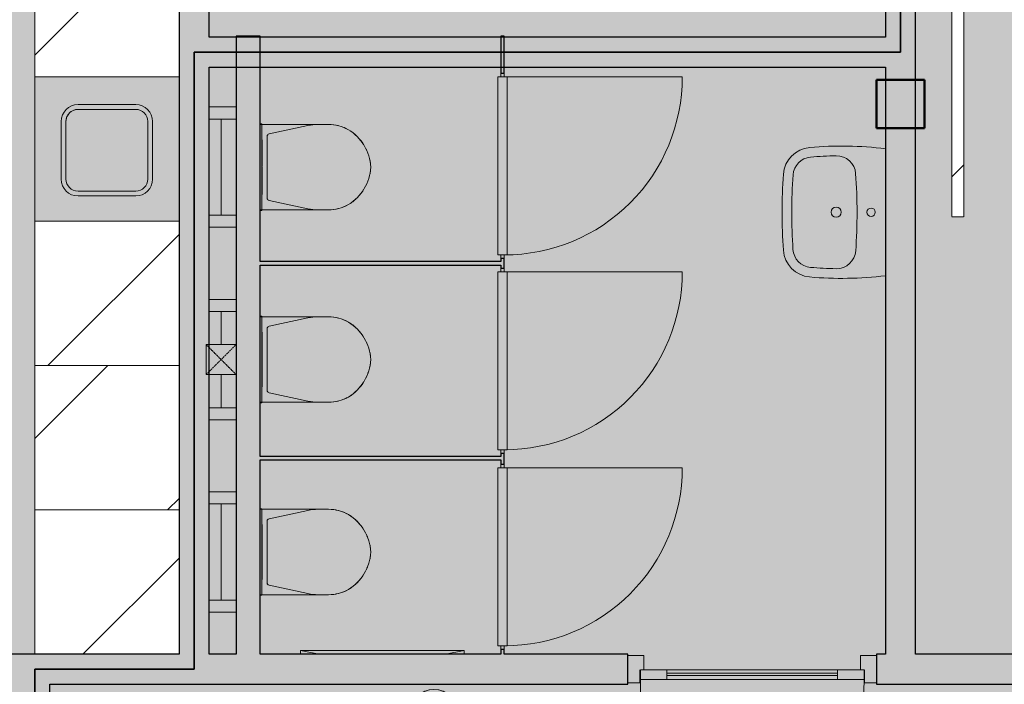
# Model space of a CAD drawing. Header units: millimetres. Extents: x 1000 to 192722, y -9201 to 41503.
# Tile 54 of 93: x 51637 to 55731, y 30037 to 32800. Entities that reach past the tile are written whole.
import ezdxf

# ---------------------------------------------------------------- set-up
doc = ezdxf.new("R2010")
doc.units = ezdxf.units.MM
doc.linetypes.add('THO_hhidden', pattern=[2.5, 1.5, -1])
doc.layers.add('A-AREA-BNDY', color=1, linetype='Continuous', lineweight=50, true_color=0xff0000)
for name, color, linetype, lineweight in [('A-AREA-PATT', 7, 'Continuous', 13), ('A-DETL-GENF', 7, 'Continuous', 13), ('A-DOOR', 7, 'Continuous', 13), ('A-GENM', 7, 'Continuous', 13), ('A-WALL-PATT', 7, 'Continuous', 18), ('I-WALL', 7, 'Continuous', 18), ('P-SANR-FIXT', 7, 'Continuous', 13), ('Q-SPCQ', 7, 'Continuous', 13), ('S-COLS-SYMB', 7, 'Continuous', 50)]:
    doc.layers.add(name, color=color, linetype=linetype, lineweight=lineweight)
pattern_1 = [(315, (-32981.25, 55437.14), (424.264, 424.264), [])]

# ---------------------------------------------------------------- blocks, each defined once
blk = doc.blocks.new('NLRS_32_DO_WPB_binnen deurkozijn hout_gen_tho - enkele deur met glas_ linksdraaiend-2036054-00 begane grond _peil_ BVO')
at = {"layer": 'A-DOOR'}
for p, q in [((-467, 0), (-517, 0)), ((-467, -54), (-467, 0)), ((467, -54), (467, 0)), ((467, 0), (517, 0)), ((-450, -114), (-450, -54)), ((450, -114), (450, -54)), ((-517, -114), (-450, -114)), ((517, -114), (450, -114))]:
    blk.add_line(p, q, dxfattribs=at)
blk = doc.blocks.new('NLRS_32_DO_UN_deur_gen_tho - deur met glasvlak_ linksdraaiend-1905430-00 begane grond _peil_ BVO')
at = {"layer": 'A-DETL-GENF'}
for p, q in [((465, 0), (465, 930)), ((-465, 0), (465, 0)), ((-465, -40), (-465, 0)), ((-465, -40), (465, -40)), ((465, -40), (465, 0))]:
    blk.add_line(p, q, dxfattribs=at)
blk.add_arc((465, 0), 930, 90, 180, dxfattribs=at)
at = {"layer": 'A-GENM', "lineweight": 18}
for p, q in [((-355, 0), (-465, 0)), ((-465, 0), (-465, -40)), ((-355, -40), (-355, 0)), ((465, 0), (355, 0)), ((355, 0), (355, -40)), ((465, -40), (465, 0)), ((-465, -40), (-355, -40)), ((355, -40), (465, -40))]:
    blk.add_line(p, q, dxfattribs=at)
at = {"layer": 'A-GENM'}
for p, q in [((355, 0), (-355, 0)), ((-197.9, 0), (-355, 0)), ((-355, 0), (224, 0)), ((355, -40), (-355, -40)), ((-197.9, -40), (-355, -40)), ((-355, -40), (224, -40))]:
    blk.add_line(p, q, dxfattribs=at)
blk = doc.blocks.new('NLRS_01_GM_WPB_dummy digibord_gen_tho_HW - Digibord-V21-00 begane grond _peil_ BVO')
at = {"layer": 'A-GENM', "true_color": 0x808080}
h = blk.add_hatch(dxfattribs=at)
h.set_pattern_fill('FP_25', color=8, style=0, pattern_type=2)
h.set_pattern_definition(pattern_1)
h.paths.add_polyline_path([(-75, -75), (75, -75), (75, 75), (-75, 75)])
h = blk.add_hatch(dxfattribs=at)
h.set_pattern_fill('FP_25', color=8, style=0, pattern_type=2)
h.set_pattern_definition(pattern_1)
h.paths.add_polyline_path([(-1000, -75), (-1000, -125), (1000, -125), (1000, -75), (-700, -75)])
at = {"layer": 'A-GENM', "linetype": 'THO_hhidden'}
for p, q in [((75, 75), (-75, 75)), ((-75, 75), (-75, -75)), ((75, -75), (75, 75)), ((1000, -75), (-1000, -75)), ((-1000, -75), (-1000, -125)), ((-75, -75), (75, -75)), ((1000, -125), (1000, -75)), ((-1000, -125), (1000, -125))]:
    blk.add_line(p, q, dxfattribs=at)
blk = doc.blocks.new('NLRS_32_DO_UN_glasvlakvulling_gen_tho - enkelglas-1905434-00 begane grond _peil_ BVO')
at = {"layer": 'A-GENM', "true_color": 0xd7e6e6}
blk.add_hatch(color=254, dxfattribs=at).paths.add_polyline_path([(-355, -31), (-355, -41), (355, -41), (355, -31), (172.6, -31)])
at = {"layer": 'A-GENM', "lineweight": 18}
for p, q in [((355, -31), (-355, -31)), ((-355, -31), (-355, -41)), ((355, -41), (355, -31)), ((-355, -41), (355, -41))]:
    blk.add_line(p, q, dxfattribs=at)
blk = doc.blocks.new('NLRS_74_PF_UN_wandtoilet combinatie compleet hoog _950x2400_ 0l8atrse_gen_bcb - wandtoilet combinatie compleet hoog _950x2400_-V72-00 begane grond _peil_ BVO')
at = {"layer": 'P-SANR-FIXT'}
for p, q in [((-250, -122.5), (-250, -10)), ((-200, -10), (-200, -122.5)), ((200, -122.5), (200, -10)), ((250, -10), (250, -122.5)), ((-150, -60), (-200, -60)), ((-150, -60), (150, -60)), ((200, -60), (150, -60)), ((-180, -222.5), (-180, -229.8)), ((-180, -229.8), (-170, -229.8)), ((-180, -229.8), (-170, -229.8)), ((-177.5, -222.5), (-177.5, -463)), ((170, -229.8), (-170, -229.8)), ((-114, -231), (-84.4, -231)), ((0.2, -231), (-84.4, -231)), ((84.4, -231), (2.1, -231)), ((84.4, -231), (114, -231)), ((170, -229.8), (180, -229.8)), ((170, -229.8), (180, -229.8)), ((177.5, -463), (177.5, -222.5)), ((180, -229.8), (180, -222.5)), ((-138.2, -259.4), (-173, -420.9)), ((128.4, -251.5), (-128.4, -251.5)), ((173, -420.9), (138.2, -259.4)), ((-177.5, -463), (-177.5, -507)), ((177.5, -507), (177.5, -463))]:
    blk.add_line(p, q, dxfattribs=at)
for centre, radius, start, end in [((-128.4, -261.5), 10, 90, 167.8308), ((-128.4, -261.5), 10, 102.9718, 128.9154), ((128.4, -261.5), 10, 12.1692, 90), ((128.4, -261.5), 10, 12.1692, 90), ((22.5, -463), 200, 167.8308, 180), ((-22.5, -463), 200, 360, 12.1692), ((-12.5, -507), 165, 180.0039, 209.7886), ((-12.5, -507.1), 165, 180, 193.9933), ((12.4, -507), 165, 330.2114, 359.9961), ((12.5, -507.1), 165, 346.0067, 360), ((-12.5, -507.1), 165, 198.5148, 208.0124), ((12.5, -507.1), 165, 331.9876, 341.4852), ((10, -489.3), 193.4, 211.025, 267.0215), ((-12.5, -507.1), 165, 212.8597, 218.7063), ((-0.8, -497.7), 180, 218.7063, 225.4013), ((-10.1, -489.3), 193.4, 272.9785, 328.975), ((0.8, -497.7), 180, 314.5987, 321.2937), ((12.5, -507.1), 165, 321.2937, 327.1403), ((11.8, -484.9), 198, 225.4013, 237.8044), ((-11.8, -484.9), 198, 302.1956, 314.5987), ((11.8, -484.9), 198, 244.6923, 251.2841), ((11.8, -484.9), 198, 257.5783, 262.6106), ((0, -576.2), 105.9, 262.6106, 268.0204), ((0, -576.2), 105.9, 271.9796, 277.3894), ((-11.8, -484.9), 198, 277.3894, 282.4217), ((-11.8, -484.9), 198, 288.7159, 295.3077)]:
    blk.add_arc(centre, radius, start, end, dxfattribs=at)
blk = doc.blocks.new('NLRS_74_PF_UN_wandtoilet combinatie compleet hoog _950x2400_ 0l8atrse_gen_bcb - wandtoilet combinatie compleet hoog _950x2400_-V73-00 begane grond _peil_ BVO')
at = {"layer": 'P-SANR-FIXT'}
for p, q in [((-250, -122.5), (-250, -10)), ((-200, -10), (-200, -122.5)), ((200, -122.5), (200, -10)), ((250, -10), (250, -122.5)), ((-150, -60), (-200, -60)), ((-150, -60), (-62.5, -60)), ((62.5, -60), (150, -60)), ((200, -60), (150, -60)), ((-180, -222.5), (-180, -229.8)), ((-180, -229.8), (-170, -229.8)), ((-180, -229.8), (-170, -229.8)), ((-177.5, -222.5), (-177.5, -463)), ((170, -229.8), (-170, -229.8)), ((-114, -231), (-84.4, -231)), ((0.2, -231), (-84.4, -231)), ((84.4, -231), (2.1, -231)), ((84.4, -231), (114, -231)), ((170, -229.8), (180, -229.8)), ((170, -229.8), (180, -229.8)), ((177.5, -463), (177.5, -222.5)), ((180, -229.8), (180, -222.5)), ((-138.2, -259.4), (-173, -420.9)), ((128.4, -251.5), (-128.4, -251.5)), ((173, -420.9), (138.2, -259.4)), ((-177.5, -463), (-177.5, -507)), ((177.5, -507), (177.5, -463))]:
    blk.add_line(p, q, dxfattribs=at)
for centre, radius, start, end in [((-128.4, -261.5), 10, 90, 167.8308), ((-128.4, -261.5), 10, 102.9718, 128.9154), ((128.4, -261.5), 10, 12.1692, 90), ((128.4, -261.5), 10, 12.1692, 90), ((22.5, -463), 200, 167.8308, 180), ((-22.5, -463), 200, 360, 12.1692), ((-12.5, -507), 165, 180.0039, 209.7886), ((-12.5, -507.1), 165, 180, 193.9933), ((12.4, -507), 165, 330.2114, 359.9961), ((12.5, -507.1), 165, 346.0067, 360), ((-12.5, -507.1), 165, 198.5148, 208.0124), ((12.5, -507.1), 165, 331.9876, 341.4852), ((10, -489.3), 193.4, 211.025, 267.0215), ((-12.5, -507.1), 165, 212.8597, 218.7063), ((-0.8, -497.7), 180, 218.7063, 225.4013), ((-10.1, -489.3), 193.4, 272.9785, 328.975), ((0.8, -497.7), 180, 314.5987, 321.2937), ((12.5, -507.1), 165, 321.2937, 327.1403), ((11.8, -484.9), 198, 225.4013, 237.8044), ((-11.8, -484.9), 198, 302.1956, 314.5987), ((11.8, -484.9), 198, 244.6923, 251.2841), ((11.8, -484.9), 198, 257.5783, 262.6106), ((0, -576.2), 105.9, 262.6106, 268.0204), ((0, -576.2), 105.9, 271.9796, 277.3894), ((-11.8, -484.9), 198, 277.3894, 282.4217), ((-11.8, -484.9), 198, 288.7159, 295.3077)]:
    blk.add_arc(centre, radius, start, end, dxfattribs=at)
blk = doc.blocks.new('NLRS_74_PF_UN_av_dur_bcb - D-Code 550x430 _recht_ kuip afgerond_-1932331-00 begane grond _peil_ BVO')
at = {"layer": 'P-SANR-FIXT'}
for centre, radius, start, end in [((1228.1, -182.5), 1503.1, 173.0262, 185.0709), ((-1228.1, -182.5), 1503.1, 354.9205, 6.9737), ((0, -60), 17.5, 360, 180), ((0, -60), 17.5, 180, 360), ((1.5, -2375.5), 2257, 85.9607, 94.1175), ((-154.8, -204.1), 80, 94.1175, 180.8964), ((154.8, -203.9), 80, 359.1123, 85.9607), ((0, -205), 21, 360, 180), ((1228.1, -182.5), 1463.1, 180.8964, 185.0709), ((0, -205), 21, 180, 360), ((-1228.1, -182.5), 1463.1, 354.9205, 359.1123), ((-149.6, -304.8), 120, 185.0709, 266.0209), ((-149.6, -304.8), 80, 185.0709, 266.0209), ((149.6, -305), 80, 273.9004, 354.9205), ((149.6, -305), 120, 273.9004, 354.9205), ((1.5, 1867), 2257, 266.0209, 273.9004), ((1.5, 1867), 2297, 266.0209, 273.9004)]:
    blk.add_arc(centre, radius, start, end, dxfattribs=at)
blk = doc.blocks.new('NLRS_01_GM_WPB_dummy placeholder_gen_tho - kast 600x600x2100-V76-00 begane grond _peil_ BVO')
at = {"layer": 'A-GENM', "true_color": 0x808080}
h = blk.add_hatch(dxfattribs=at)
h.set_pattern_fill('FP_70', color=8, style=0, pattern_type=2)
h.set_pattern_definition([(45, (-51999.64, -30462.5), (-424.264, 424.264), [])])
h.paths.add_polyline_path([(300, -300), (300, 300), (-300, 300), (-300, -300), (213.2, -300)])
at = {"layer": 'A-GENM', "linetype": 'THO_hhidden'}
for p, q in [((300, 300), (-300, 300)), ((-300, 300), (-300, -300)), ((300, -300), (300, 300)), ((-300, -300), (300, -300))]:
    blk.add_line(p, q, dxfattribs=at)
blk = doc.blocks.new('NLRS_01_GM_WPB_dummy placeholder_gen_tho - kast 600x600x2100-V77-00 begane grond _peil_ BVO')
at = {"layer": 'A-GENM', "true_color": 0x808080}
h = blk.add_hatch(dxfattribs=at)
h.set_pattern_fill('FP_71', color=8, style=0, pattern_type=2)
h.set_pattern_definition([(45, (-51999.64, -31062.5), (-424.264, 424.264), [])])
h.paths.add_polyline_path([(300, -300), (300, 300), (-300, 300), (-300, -300), (213.2, -300)])
at = {"layer": 'A-GENM', "linetype": 'THO_hhidden'}
for p, q in [((300, 300), (-300, 300)), ((-300, 300), (-300, -300)), ((300, -300), (300, 300)), ((-300, -300), (300, -300))]:
    blk.add_line(p, q, dxfattribs=at)
blk = doc.blocks.new('NLRS_01_GM_WPB_dummy placeholder_gen_tho - kast 600x600x2100-V78-00 begane grond _peil_ BVO')
at = {"layer": 'A-GENM', "true_color": 0x808080}
h = blk.add_hatch(dxfattribs=at)
h.set_pattern_fill('FP_72', color=8, style=0, pattern_type=2)
h.set_pattern_definition([(45, (-51999.64, -31662.5), (-424.264, 424.264), [])])
h.paths.add_polyline_path([(300, -300), (300, 300), (-300, 300), (-300, -300), (213.2, -300)])
at = {"layer": 'A-GENM', "linetype": 'THO_hhidden'}
for p, q in [((300, 300), (-300, 300)), ((-300, 300), (-300, -300)), ((300, -300), (300, 300)), ((-300, -300), (300, -300))]:
    blk.add_line(p, q, dxfattribs=at)
blk = doc.blocks.new('NLRS_01_GM_WPB_dummy placeholder_gen_tho - kast 600x600x2100-V79-00 begane grond _peil_ BVO')
at = {"layer": 'A-GENM', "true_color": 0x808080}
h = blk.add_hatch(dxfattribs=at)
h.set_pattern_fill('FP_73', color=8, style=0, pattern_type=2)
h.set_pattern_definition([(45, (-51999.64, -32862.5), (-424.264, 424.264), [])])
h.paths.add_polyline_path([(300, -300), (300, 300), (-300, 300), (-300, -300), (213.2, -300)])
at = {"layer": 'A-GENM', "linetype": 'THO_hhidden'}
for p, q in [((300, 300), (-300, 300)), ((-300, 300), (-300, -300)), ((300, -300), (300, 300)), ((-300, -300), (300, -300))]:
    blk.add_line(p, q, dxfattribs=at)
blk = doc.blocks.new('NLRS_73_PF_UN_rvs gootsteen enkel 340x340 ic6zrl2n_gen_bcb - RVS gootsteen enkel 340x340-1972238-00 begane grond _peil_ BVO')
at = {"layer": 'P-SANR-FIXT'}
for p, q in [((-81, 20), (-120, 20)), ((-120, 0), (-81, 0)), ((120, 20), (-81, 20)), ((-81, 0), (120, 0)), ((-190, -50), (-190, -290)), ((-170, -290), (-170, -50)), ((170, -50), (170, -290)), ((190, -290), (190, -50)), ((120, -340), (-120, -340)), ((-120, -360), (120, -360))]:
    blk.add_line(p, q, dxfattribs=at)
for centre, radius, start, end in [((-120, -50), 70, 90, 180), ((120, -50), 70, 0, 90), ((120, -50), 50, 0, 90), ((-120, -50), 50, 90, 180), ((-120, -50), 50, 165.9822, 180), ((-120, -50), 50, 151.917, 161.4219), ((-120, -50), 50, 137.768, 146.5606), ((-120, -50), 50, 123.4394, 132.232), ((-120, -50), 50, 108.5781, 118.083), ((-120, -50), 50, 90, 104.0178), ((-120, -290), 70, 180, 270), ((-120, -290), 50, 180, 270), ((120, -290), 70, 270, 360), ((120, -290), 50, 270, 0)]:
    blk.add_arc(centre, radius, start, end, dxfattribs=at)
blk = doc.blocks.new('NLRS_32_DO_WB_ontwerp binnendeurkozijn hout 9p2jp60z_gen_bcb - ontwerp binnendeurkozijn hout-2331294-00 begane grond _peil_ BVO')
at = {"layer": 'A-DOOR'}
for p, q in [((-370, 747.5), (-370, 7.5)), ((-370, 7.5), (-385, 7.5)), ((370, 20), (-370, 20)), ((-370, 20), (-370, -20)), ((-370, -7.5), (-370, 7.5)), ((370, -20), (370, 20)), ((385, 7.5), (370, 7.5)), ((370, 7.5), (370, -7.5)), ((-385, -7.5), (-370, -7.5)), ((-370, -20), (370, -20)), ((370, -7.5), (385, -7.5))]:
    blk.add_line(p, q, dxfattribs=at)
blk.add_arc((-370, 7.5), 740, 360, 90, dxfattribs=at)
blk = doc.blocks.new('NLRS_65_SE__haspelkast inbouw p1jbq1s6_sav_bcb - haspelkast inbouw_saval_i 32-n_haspel deco-32_30m-3_4_-2354687-00 begane grond _peil_ BVO')
at = {"layer": 'A-DETL-GENF'}
for points in [[(53359.6, 29916), (53430.3, 29986.7), (53409.6, 30002.6), (53377.1, 30013.7), (53359.6, 30016), (53328.3, 30010.3), (53309.6, 30002.6), (53288.9, 29986.7), (53338.6, 29937.1)], [(52907.8, 29866), (52907.8, 29966), (52821.2, 29916), (52878.1, 29883.2)], [(53359.6, 29816), (53385.5, 29819.4), (53409.6, 29829.4), (53430.3, 29845.3), (53359.6, 29916), (53288.9, 29845.3), (53309.6, 29829.4), (53333.8, 29819.4)]]:
    blk.add_hatch(color=256, dxfattribs=at).paths.add_polyline_path(points)
for p, q in [((53049.6, 29916), (53097.1, 29998.3)), ((53192.1, 29833.7), (53097.1, 29998.3)), ((53359.6, 29916), (53288.9, 29986.7)), ((53430.3, 29986.7), (53288.9, 29845.3)), ((53430.3, 29845.3), (53288.9, 29986.7)), ((53430.3, 29986.7), (53359.6, 29916)), ((52821.2, 29916), (52907.8, 29966)), ((52907.8, 29966), (52907.8, 29866)), ((52907.8, 29866), (52821.2, 29916)), ((52954.6, 29916), (52821.2, 29916)), ((52954.6, 29916), (53002.1, 29833.7)), ((53049.6, 29916), (53002.1, 29833.7)), ((53144.6, 29916), (53192.1, 29833.7)), ((53239.6, 29916), (53192.1, 29833.7)), ((53259.6, 29916), (53239.6, 29916)), ((53288.9, 29845.3), (53359.6, 29916)), ((53359.6, 29916), (53430.3, 29845.3))]:
    blk.add_line(p, q, dxfattribs=at)
blk.add_circle((53359.6, 29916), 100, dxfattribs=at)
for start, end in [(45, 135), (225, 315)]:
    blk.add_arc((53359.6, 29916), 100, start, end, dxfattribs=at)
at = {"layer": 'Q-SPCQ'}
for p, q in [((52804.6, 30178.5), (53484.6, 30178.5)), ((52804.6, 30178.5), (52804.6, 30177)), ((52881.8, 30162.5), (52804.6, 30178.5)), ((52804.6, 30177), (52804.6, 30162.5)), ((53407.5, 30162.5), (53484.6, 30178.5)), ((53484.6, 30177), (53484.6, 30178.5)), ((53484.6, 30162.5), (53484.6, 30177)), ((52777.1, 30037.5), (52777.1, 30036)), ((53512.1, 30036), (52777.1, 30036)), ((53512.1, 30036), (53512.1, 30037.5))]:
    blk.add_line(p, q, dxfattribs=at)
blk = doc.blocks.new('NLRS_33_GM_WPB_vloeropening schacht rechthoek_gen_tho - 125x125-2338696-00 begane grond _peil_ BVO')
at = {"layer": 'A-GENM', "linetype": 'THO_hhidden', "true_color": 0xc8fac8}
blk.add_hatch(color=254, dxfattribs=at).paths.add_polyline_path([(125, -125), (125, 0), (0, 0), (0, -125)])
at = {"layer": 'A-GENM'}
for p, q in [((125, 0), (0, 0)), ((0, 0), (0, -125)), ((125, -125), (125, 0)), ((0, -125), (125, -125))]:
    blk.add_line(p, q, dxfattribs=at)
at = {"layer": 'A-GENM', "linetype": 'THO_hhidden'}
for p, q in [((0, 0), (0, -125)), ((125, 0), (0, 0)), ((0, 0), (125, -125)), ((0, -125), (125, 0)), ((125, -125), (125, 0)), ((0, -125), (125, -125))]:
    blk.add_line(p, q, dxfattribs=at)
blk = doc.blocks.new('NLRS_28_SCO_UN_koker_gen_bcb - K200_200_12_5-2419765-00 begane grond _peil_ BVO')
at = {"layer": 'S-COLS-SYMB'}
for p, q in [((-100, 100), (100, 100)), ((-100, -100), (-100, 100)), ((100, -100), (100, 100)), ((-100, -100), (100, -100))]:
    blk.add_line(p, q, dxfattribs=at)

msp = doc.modelspace()

# ---------------------------------------------------------------- hatches: boundary and pattern name
at = {"layer": 'A-AREA-PATT', "true_color": 0xe6fafa}
h = msp.add_hatch(color=7, dxfattribs=at)
h.paths.add_polyline_path([(41369.1, 24262.5), (41416.6, 24262.5), (41416.6, 24325), (42037.1, 24325), (42037.1, 24983), (42162.1, 24983), (42162.1, 24325), (44312.1, 24325), (44312.1, 24450), (44437.1, 24450), (44437.1, 26675), (42162.1, 26675), (42162.1, 26017), (42037.1, 26017), (42037.1, 28162.5), (42237.2, 28162.5), (42237.2, 28037.5), (42162.1, 28037.5), (42162.1, 26800), (44252.1, 26800), (44252.1, 28037.5), (43271.2, 28037.5), (43271.2, 28162.5), (51637.1, 28162.5), (51637.1, 28564.2), (51699.6, 28564.2), (51699.6, 29598.2), (51637.1, 29598.2), (51637.1, 30037.5), (30162.1, 30037.5), (30162.1, 29646.5), (30099.6, 29646.5), (30099.6, 28612.5), (30162.1, 28612.5), (30162.1, 28162.5), (37362.1, 28162.5), (37362.1, 27962.5), (37487.1, 27962.5), (37487.1, 27837.5), (37362.1, 27837.5), (37362.1, 26800), (39762.1, 26800), (39762.1, 26017), (39637.1, 26017), (39637.1, 26675), (39162.1, 26675), (39162.1, 26075), (37362.1, 26075), (37362.1, 24825), (39162.1, 24825), (39162.1, 24325), (39637.1, 24325), (39637.1, 24983), (39762.1, 24983), (39762.1, 24325), (40382.6, 24325), (40382.6, 24262.5), (41366.6, 24262.5)])
h.paths.add_polyline_path([(44352.1, 26800), (44437.1, 26800), (44437.1, 27875), (44352.1, 27875), (44352.1, 27006.9)])
h.paths.add_polyline_path([(42552.1, 27374.5), (42552.1, 27374.5), (42552.1, 27511.6)])
h.paths.add_polyline_path([(44374.6, 28000), (44437.1, 28000.1), (44437.1, 28037.5), (44352.1, 28037.5), (44352.1, 28000)])
h.paths.add_polyline_path([(44014.6, 28284), (43943.9, 28354.7), (43964.6, 28370.6), (43988.8, 28380.6), (44014.6, 28384), (44040.5, 28380.6), (44064.6, 28370.6), (44085.3, 28354.7), (44040.5, 28309.9)])
h.paths.add_polyline_path([(44014.6, 28184), (43988.8, 28187.4), (43964.6, 28197.4), (43943.9, 28213.3), (44014.6, 28284), (44085.3, 28213.3), (44064.6, 28197.4), (44040.5, 28187.4)])
h.paths.add_polyline_path([(43562.8, 28234), (43476.2, 28284), (43562.8, 28334)])
h.paths.add_polyline_path([(48162.1, 30162.5), (51699.6, 30162.5), (51699.6, 33162.5), (52299.6, 33162.5), (52299.6, 33547.4), (52424.6, 33547.4), (52424.6, 32727.5), (52537.1, 32727.5), (52537.1, 32732.5), (52637.1, 32732.5), (52637.1, 32727.5), (53637.1, 32727.5), (53637.1, 32732.5), (53652.1, 32732.5), (53652.1, 32727.5), (55237.1, 32727.5), (55237.1, 35401.2), (52424.6, 35401.2), (52424.6, 34581.4), (52299.6, 34581.4), (52299.6, 36346.1), (52424.6, 36346.1), (52424.6, 35526.2), (55237.1, 35526.2), (55237.1, 38200), (52424.6, 38200), (52424.6, 37380.1), (52299.6, 37380.1), (52299.6, 38200), (44562.1, 38200), (44562.1, 33287.5), (48162.1, 33287.5), (48162.1, 31996.5), (48037.1, 31996.5), (48035.9, 32940), (44562.1, 32940), (44562.1, 31996.5), (44437.1, 31996.5), (44437.1, 34600), (43837.1, 34600), (43837.1, 38200), (37362.1, 38200), (37362.1, 35029.5), (37237.1, 35029.5), (37237.1, 35987.5), (34424.6, 35987.5), (34424.6, 33287.5), (37237.1, 33287.5), (37237.1, 33995.5), (37362.1, 33995.5), (37362.1, 31996.5), (37237.1, 31996.5), (37237.1, 32940), (34424.6, 32940), (34424.6, 31996.5), (34299.6, 31996.5), (34299.6, 32912.5), (33699.6, 32912.5), (33699.6, 35912.5), (34299.6, 35912.5), (34299.6, 36112.5), (37237.1, 36112.5), (37237.1, 38200), (29499.6, 38200), (29499.6, 37380.1), (29374.6, 37380.1), (29374.6, 38200), (26562.1, 38200), (26562.1, 35526.2), (29374.6, 35526.2), (29374.6, 36346.1), (29499.6, 36346.1), (29499.6, 34581.4), (29374.6, 34581.4), (29374.6, 35401.2), (26562.1, 35401.2), (26562.1, 32727.5), (29374.6, 32727.5), (29374.6, 33547.4), (29499.6, 33547.4), (29499.6, 32665), (29517.5, 32665), (29499.6, 30523.1), (29499.6, 30162.5), (34299.6, 30162.5), (34299.6, 30962.5), (34424.6, 30962.5), (34424.6, 30762.5), (37214.6, 30762.5), (37214.6, 30162.5), (37237.1, 30162.5), (37237.1, 30962.5), (37362.1, 30962.5), (37362.1, 30162.5), (44437.1, 30162.5), (44437.1, 30962.5), (44562.1, 30962.5), (44562.1, 30762.5), (47562.1, 30762.5), (47562.1, 30162.5), (48037.1, 30162.5), (48037.1, 30962.5), (48162.1, 30962.5), (48162.1, 30226.5)])
h.paths.add_polyline_path([(37325.6, 31124.5), (37315.6, 31124.5), (37315.6, 31834.5), (37325.6, 31834.5), (37325.6, 31695.2)])
h.paths.add_polyline_path([(34346.1, 31124.5), (34336.1, 31124.5), (34336.1, 31834.5), (34346.1, 31834.5), (34346.1, 31695.2)])
h.paths.add_polyline_path([(51880.1, 32067.5), (52135.2, 32069.3), (52150, 32074.4), (52169.6, 32089.1), (52177.2, 32098.4), (52182.7, 32107.1), (52187.9, 32121.9), (52189.6, 32137.5), (52189.6, 32377.5), (52187.3, 32395.6), (52180.3, 32412.5), (52162.9, 32431.8), (52154.6, 32438.1), (52132.6, 32445.8), (52119.6, 32447.5), (51879.6, 32447.5), (51861.5, 32445.1), (51844.6, 32438.1), (51829.6, 32426.3), (51817.4, 32408.7), (51812, 32395.6), (51809.6, 32377.5), (51811.4, 32121.9), (51816.6, 32107.1), (51831.3, 32087.5), (51840.5, 32079.9), (51849.3, 32074.4), (51864.1, 32069.3), (51879.6, 32067.5)])
h.paths.add_polyline_path([(45315.1, 33040), (45523.7, 33040), (45523.7, 33162.5), (44562.1, 33162.5), (44562.1, 33040), (45310.6, 33040)])
h.paths.add_polyline_path([(45871.8, 33040), (48037.1, 33040), (48037.1, 33162.5), (45648.7, 33162.5), (45648.7, 33040), (45864.5, 33040)])
h.paths.add_polyline_path([(36649, 33040), (37237.1, 33040), (37237.1, 33162.5), (36468.7, 33162.5), (36468.7, 33040), (36642.1, 33040)])
h.paths.add_polyline_path([(36267.1, 33040), (36343.7, 33040), (36343.7, 33162.5), (34424.6, 33162.5), (34424.6, 33040), (36245.4, 33040)])
h.paths.add_polyline_path([(33879.6, 34817.5), (34135.2, 34819.3), (34150, 34824.4), (34169.6, 34839.1), (34177.2, 34848.4), (34182.7, 34857.1), (34187.9, 34871.9), (34189.6, 34887.5), (34189.6, 35127.5), (34187.3, 35145.6), (34180.3, 35162.5), (34162.9, 35181.8), (34154.6, 35188.1), (34132.6, 35195.8), (34119.6, 35197.5), (33879.6, 35197.5), (33861.5, 35195.1), (33844.6, 35188.1), (33829.6, 35176.3), (33817.4, 35158.7), (33812, 35145.6), (33809.6, 35127.5), (33811.4, 34871.9), (33816.6, 34857.1), (33831.3, 34837.5), (33840.5, 34829.9), (33849.3, 34824.4), (33864.1, 34819.3)])
h.paths.add_polyline_path([(44017.1, 37105), (44272.7, 37106.8), (44287.5, 37111.9), (44307.1, 37126.6), (44314.7, 37135.9), (44320.2, 37144.6), (44325.4, 37159.4), (44327.1, 37175), (44327.1, 37415), (44324.8, 37433.1), (44317.8, 37450), (44300.4, 37469.3), (44292.1, 37475.6), (44270.1, 37483.3), (44257.1, 37485), (44017.1, 37485), (43999, 37482.6), (43982.1, 37475.6), (43967.1, 37463.8), (43954.9, 37446.2), (43949.5, 37433.1), (43947.1, 37415), (43948.9, 37159.4), (43954.1, 37144.6), (43968.8, 37125), (43978, 37117.4), (43986.8, 37111.9), (44001.6, 37106.8)])
at = {"layer": 'A-AREA-PATT', "true_color": 0xe6fae6}
h = msp.add_hatch(color=7, dxfattribs=at)
h.paths.add_polyline_path([(57699.6, 9570.1), (57942.4, 9572.1), (57941.9, 9573.6), (57702, 9570.1)])
h.paths.add_polyline_path([(58143.2, 9577.1), (58312.2, 9583), (58167.3, 9578.2)])
h.paths.add_polyline_path([(56754.1, 10000), (57847.7, 10002.2), (58185.2, 10009.3), (58546.2, 10025.8), (58985.4, 10059.5), (59383.1, 10101.4), (59818.8, 10161), (60217.3, 10227.4), (60631.2, 10309), (61042.4, 10403), (61410.7, 10497.8), (61828.8, 10619.1), (62208.8, 10741.2), (62602.1, 10880.6), (62991.2, 11031.5), (63380, 11195.8), (63690.5, 11337.6), (60509.2, 18037.5), (55362.1, 18037.5), (55362.1, 14093.7), (55512.1, 14093.7), (55512.1, 15018.7), (55562.1, 15018.7), (55562.1, 13018.7), (55512.1, 13018.7), (55512.1, 13943.7), (55362.1, 13943.7), (55362.1, 10000)])
h.paths.add_polyline_path([(51547.5, 10000), (55237.1, 10000.1), (55237.1, 13943.7), (55087.9, 13943.7), (55087.9, 13018.7), (55037.9, 13018.7), (55037.9, 15018.7), (55087.9, 15018.7), (55087.9, 14093.7), (55237.1, 14093.7), (55237.1, 18037.5), (48162.1, 18037.5), (48162.1, 15162.5), (48762.1, 15162.5), (48762.1, 11562.5), (48162.1, 11562.5), (48162.1, 10000), (48886.2, 10000)])
h.paths.add_polyline_path([(63804, 11390), (64194.7, 11585.5), (64566.1, 11785.6), (64941.6, 12002.9), (65307.3, 12229.6), (65642.4, 12451.1), (65987.4, 12694.1), (66312.7, 12937.7), (66617.1, 13179), (66952.1, 13461.7), (67246.8, 13725.1), (67549.2, 14011.8), (67843, 14307.4), (68128, 14611.6), (68351.4, 14861.6), (68616.4, 15176.3), (68872.2, 15498.7), (69118.4, 15828.4), (69354.9, 16165.1), (69581.5, 16508.6), (69816.9, 16891.2), (70004.1, 17214.7), (70226.8, 17630.4), (70391.9, 17959.4), (70557.7, 18317.6), (67567.4, 19646.4), (67508.4, 19508.5), (68351.8, 19133.7), (68331.5, 19088), (66503.8, 19900.2), (66524.1, 19945.9), (67369.4, 19570.3), (67430.3, 19707.4), (63714.8, 21358.5), (60623.5, 18088.2), (61553.6, 16129.3), (62095.6, 16386.6), (63639.8, 13134.6), (63097.8, 12877.3), (63804, 11390)])
h.paths.add_polyline_path([(48387.3, 12277.5), (48582.1, 12277.5), (48600.3, 12279.9), (48617.1, 12286.9), (48632.1, 12298.7), (48644.3, 12316.3), (48649.8, 12329.4), (48652.1, 12356.1), (48650.4, 12603.1), (48645.2, 12617.9), (48630.5, 12637.5), (48621.2, 12645.1), (48612.5, 12650.6), (48597.7, 12655.7), (48582.1, 12657.5), (48326.6, 12655.7), (48309.4, 12649.1), (48292.1, 12635.9), (48284.5, 12626.6), (48279.1, 12617.9), (48273.9, 12603.1), (48272.1, 12587.5), (48272.1, 12347.5), (48274.5, 12329.4), (48281.5, 12312.5), (48298.8, 12293.2), (48307.1, 12286.9), (48329.2, 12279.2), (48342.1, 12277.5)])
h.paths.add_polyline_path([(62442.8, 12566.3), (60898.7, 15818.3), (61440.7, 16075.7), (62984.8, 12823.7), (62559.2, 12621.6)])
h.paths.add_polyline_path([(62263.1, 13282.9), (62281.4, 13283.8), (62298.8, 13289.4), (62525.1, 13398.5), (62534.7, 13406.5), (62543.2, 13415.8), (62551.5, 13432.1), (62555.3, 13450.7), (62554.4, 13468.2), (62548.8, 13485.6), (62437.6, 13715.7), (62421.8, 13729.8), (62412.4, 13735.6), (62397.1, 13740.7), (62383, 13742.4), (62358.7, 13737.7), (62352.6, 13735.6), (62122.4, 13624.4), (62108.3, 13608.7), (62102.6, 13599.2), (62097.5, 13583.9), (62095.8, 13569.8), (62099.6, 13548), (62107.9, 13528.2), (62212.7, 13311.5), (62217.3, 13305.5), (62229, 13295), (62252, 13285.2), (62262.6, 13283)])
h.paths.add_polyline_path([(62918, 13593.8), (62936.3, 13594.8), (62953.7, 13600.4), (63170.5, 13703.3), (63190.4, 13718.3), (63198.1, 13726.8), (63206.4, 13743.1), (63210.2, 13761.7), (63209.3, 13779.2), (63203.7, 13796.6), (63092.5, 14026.7), (63081.4, 14037.8), (63067.3, 14046.6), (63052, 14051.7), (63037.9, 14053.4), (63016.1, 14049.5), (63007.5, 14046.6), (62777.4, 13935.4), (62766.2, 13924.4), (62757.5, 13910.2), (62752.4, 13894.9), (62750.7, 13880.8), (62754.5, 13859), (62757.5, 13850.4), (62866.2, 13624.7), (62874.6, 13614.4), (62883.9, 13606), (62900.2, 13597.7), (62913.7, 13594.8)])
h.paths.add_polyline_path([(48037.1, 13997.5), (48037.1, 18037.5), (48001.9, 18037.5), (48001.9, 18162.5), (60521.7, 18162.5), (63637.2, 21460.9), (63637.2, 24447.8), (63762.2, 24447.8), (63762.2, 24474.2), (64162.2, 24474.2), (64162.2, 21734.2), (66720, 20597.2), (66720.6, 20597.2), (69919, 19175.9), (69756.6, 18810.4), (70610.5, 18432.7), (70642.9, 18514.8), (70606.4, 18432.7), (69756.6, 18810.4), (69919, 19175.9), (70765.2, 18799.9), (70797.9, 18882.8), (70947.2, 19274.6), (71084.8, 19670.7), (71188.3, 19993.4), (71303.7, 20393.8), (71407.3, 20797.4), (71506.7, 21244), (71578.5, 21612.9), (71647.7, 22037.5), (71701.2, 22437.1), (71744.2, 22851.6), (71775, 23267.1), (71793.4, 23683.4), (71799.2, 24125), (71793.2, 24522.6), (71774.1, 24944.9), (71742.3, 25366.4), (71691.6, 25834.8), (71641, 26205.9), (71571.5, 26623.1), (71489.5, 27038.3), (71395, 27450.9), (71288.1, 27860.7), (71168.9, 28267.3), (71037.4, 28670.4), (70893.8, 29069.6), (70764.1, 29399.6), (69919, 29024.1), (69756.6, 29389.6), (70606.4, 29767.3), (70648.4, 29677.2), (70608.6, 29768.2), (69756.6, 29389.6), (69919, 29024.1), (66720.1, 27603.8), (66720.1, 27602.5), (63978.6, 26384.2), (63816.2, 26749.8), (63762.2, 26725.8), (63762.2, 26411.8), (63637.2, 26411.8), (63637.2, 26741.8), (60521.7, 30037.5), (55199.6, 30037.5), (55199.6, 30162.5), (55237.1, 30162.5), (55237.1, 32602.5), (53652.1, 32602.5), (53652.1, 32577.5), (53637.1, 32577.5), (53637.1, 32602.5), (52637.1, 32602.5), (52637.1, 31795), (53637.1, 31795), (53637.1, 31807.5), (53652.1, 31807.5), (53652.1, 31767.5), (53637.1, 31767.5), (53637.1, 31780), (52637.1, 31780), (52637.1, 30985), (53637.1, 30985), (53637.1, 30997.5), (53652.1, 30997.5), (53652.1, 30952.5), (53637.1, 30952.5), (53637.1, 30970), (52637.1, 30970), (52637.1, 30162.5), (53637.1, 30162.5), (53637.1, 30182.5), (53652.1, 30182.5), (53652.1, 30162.5), (54165.6, 30162.5), (54165.6, 30037.5), (51762.1, 30037.5), (51762.1, 29598.2), (51699.6, 29598.2), (51699.6, 28564.2), (51762.1, 28564.2), (51762.1, 28162.5), (55362.1, 28162.5), (55362.1, 28000), (55237.1, 28000), (55237.1, 28037.5), (44562.1, 28037.5), (44562.1, 24200), (42162.1, 24200), (42162.1, 21525), (44562.1, 21525), (44562.1, 20162.5), (55237.1, 20162.5), (55237.1, 20200), (55362.1, 20200), (55362.1, 20037.5), (51399.6, 20037.5), (51399.6, 19637.5), (48399.6, 19637.5), (48399.6, 20037.5), (44562.1, 20037.5), (44562.1, 19635.8), (44499.6, 19635.8), (44499.6, 18601.7), (44562.1, 18601.7), (44562.1, 18162.5), (46967.9, 18162.5), (46967.9, 18037.5), (46452.1, 18037.5), (46452.1, 17994.4), (46437.1, 17994.4), (46437.1, 18037.5), (45437.1, 18037.5), (45437.1, 17211.9), (46437.1, 17211.9), (46437.1, 17224.4), (46452.1, 17224.4), (46452.1, 17194.4), (46437.1, 17194.4), (46437.1, 17196.9), (45437.1, 17196.9), (45437.1, 16411.9), (46437.1, 16411.9), (46437.1, 16424.4), (46452.1, 16424.4), (46452.1, 16394.4), (46437.1, 16394.4), (46437.1, 16396.9), (45437.1, 16396.9), (45437.1, 15611.9), (46437.1, 15611.9), (46437.1, 15624.4), (46452.1, 15624.4), (46452.1, 15584.4), (46437.1, 15584.4), (46437.1, 15596.9), (45437.1, 15596.9), (45437.1, 14811.9), (46437.1, 14811.9), (46437.1, 14814.4), (46452.1, 14814.4), (46452.1, 14784.4), (46437.1, 14784.4), (46437.1, 14796.9), (45437.1, 14796.9), (45437.1, 13997.5), (46437.1, 13997.5), (46437.1, 14014.4), (46452.1, 14014.4), (46452.1, 13997.5), (47914.6, 13997.5)])
h.paths.add_polyline_path([(45337.1, 13997.5), (45337.1, 15955), (45214.6, 15955), (45214.6, 13997.5)])
h.paths.add_polyline_path([(45274.6, 16080), (45337.1, 16080), (45337.1, 18037.5), (45214.6, 18037.5), (45214.6, 16080), (45227.1, 16080)])
h.paths.add_polyline_path([(63816.2, 21450.2), (63826.8, 21474.2), (63762.2, 21474.2), (63816.2, 21450.3)])
h.paths.add_polyline_path([(66720.1, 21637.5), (66647.1, 21637.5), (66647.8, 22970.5), (66772.8, 22970.5), (66772.8, 22162.5), (68772.4, 22162.5), (68772.4, 22037.5), (70357.1, 22037.5), (70357.1, 21637.5), (66763.8, 21637.5)])
h.paths.add_polyline_path([(55295.2, 21700), (55254.6, 21700), (55254.6, 22620), (55344.6, 22620), (55344.6, 21700), (55331.6, 21700)])
h.paths.add_polyline_path([(55267.6, 23000), (55254.6, 23000), (55254.6, 23920), (55344.6, 23920), (55344.6, 23000), (55277.8, 23000)])
h.paths.add_polyline_path([(68668.1, 24000), (66772.8, 24000), (66772.8, 24004.5), (66647.8, 24004.5), (66647.1, 24525), (70357.1, 24525), (70357.1, 24125), (68772.4, 24125), (68772.4, 24015.2), (68768.4, 24015.2), (68768.4, 24045), (68662.8, 24045), (68670.8, 24000)])
h.paths.add_polyline_path([(55331.6, 24300), (55254.6, 24300), (55254.6, 25220), (55344.6, 25220), (55344.6, 24300)])
h.paths.add_polyline_path([(63715.7, 24609.8), (63715.7, 25319.8), (63725.7, 25319.8), (63725.7, 24609.8)])
h.paths.add_polyline_path([(63715.7, 25539.8), (63715.7, 26249.8), (63725.7, 26249.8), (63725.7, 25539.8)])
h.paths.add_polyline_path([(55313.1, 25600), (55254.6, 25600), (55254.6, 26520), (55344.6, 26520), (55344.6, 25600), (55331.6, 25600)])
h.paths.add_polyline_path([(63714.9, 26841.5), (66818, 28220.5), (66757.1, 28357.6), (65911.8, 27982), (65891.5, 28027.7), (67719.1, 28839.8), (67739.5, 28794.2), (66894.2, 28418.5), (66955.1, 28281.4), (70559.1, 29883), (70352, 30321.1), (70163.7, 30690.2), (69964.6, 31053.6), (69783.4, 31365), (69557.4, 31727.9), (69320.2, 32084.4), (69071.8, 32434.1), (68845.5, 32735), (68616.4, 33023.7), (68351.4, 33338.5), (68077.3, 33645.4), (67794.3, 33944.1), (67502.8, 34234.5), (67202.9, 34516.2), (66894.9, 34789.1), (66579, 35052.9), (66255.6, 35307.3), (65924.9, 35552.2), (65587.3, 35787.4), (65242.9, 36012.6), (64853.6, 36249.6), (64535.1, 36432.3), (64172.3, 36626.5), (63803.9, 36809.9), (62632.8, 34343.5), (63174.8, 34086.1), (61630.6, 30834.1), (61088.6, 31091.5), (60623.5, 30111.8), (63637.2, 26923.8)])
h.paths.add_polyline_path([(55267.6, 26900), (55254.6, 26900), (55254.6, 27770), (55344.6, 27770), (55344.6, 26900), (55331.6, 26900)])
h.paths.add_polyline_path([(53359.6, 29816), (53333.8, 29819.4), (53309.6, 29829.4), (53288.9, 29845.3), (53359.6, 29916), (53430.3, 29845.3), (53409.6, 29829.4), (53385.5, 29819.4)])
h.paths.add_polyline_path([(52907.8, 29866), (52821.2, 29916), (52907.8, 29966), (52907.8, 29937.1)])
h.paths.add_polyline_path([(53359.6, 29916), (53288.9, 29986.7), (53309.6, 30002.6), (53333.8, 30012.6), (53359.6, 30016), (53385.5, 30012.6), (53409.6, 30002.6), (53430.3, 29986.7), (53380.7, 29937.1)])
h.paths.add_polyline_path([(55037.6, 30074), (54327.6, 30074), (54327.6, 30084), (55037.6, 30084)])
h.paths.add_polyline_path([(60010.8, 30162.5), (60509.1, 30162.5), (60975.7, 31145.1), (60433.7, 31402.5), (61977.9, 34654.5), (62519.9, 34397.1), (63691.1, 36863.7), (63315.1, 37033.5), (62934.4, 37192.3), (62549.1, 37339.8), (62159.7, 37476), (61766.5, 37600.8), (61369.8, 37714), (60970, 37815.5), (60567.3, 37905.3), (60162.2, 37983.3), (59755, 38049.4), (59346, 38103.5), (58865.9, 38150.8), (58524.2, 38175.9), (58112.1, 38194), (57699.6, 38200), (55362.1, 38200), (55362.1, 33056.2), (55512.1, 33056.2), (55512.1, 33981.2), (55562.1, 33981.2), (55562.1, 31981.2), (55512.1, 31981.2), (55512.1, 32906.2), (55362.1, 32906.2), (55362.1, 30162.5), (59917.8, 30162.5)])
h.paths.add_polyline_path([(52424.6, 30162.5), (52537.1, 30162.5), (52537.1, 31325), (52424.6, 31325), (52424.6, 30337.5)])
h.paths.add_polyline_path([(52474.6, 31450), (52537.1, 31450), (52537.1, 32602.5), (52424.6, 32602.5), (52424.6, 31450)])
h.paths.add_polyline_path([(62572.9, 33167.4), (62588.5, 33169.3), (62603.3, 33174.5), (62622.2, 33188.7), (62630.3, 33198.5), (62635.8, 33207.4), (62741.5, 33432.8), (62744.5, 33445.2), (62744.3, 33464.2), (62738.7, 33483), (62728.2, 33499.4), (62720.6, 33507.7), (62691.4, 33524.2), (62480.1, 33623.2), (62469.5, 33626.1), (62448.8, 33626), (62427.3, 33619.1), (62413.5, 33609.9), (62401.2, 33596.1), (62391.4, 33578.6), (62287.4, 33355.6), (62285.7, 33340), (62287.6, 33324.4), (62292.8, 33309.7), (62306.9, 33290.8), (62316.8, 33282.7), (62334.3, 33273.1), (62557.3, 33169.1)])
h.paths.add_polyline_path([(61918, 33478.4), (61933.6, 33480.2), (61956.9, 33490.9), (61962.8, 33495.2), (61972.6, 33505.1), (61984.9, 33527), (62087.4, 33746.3), (62089.5, 33754.4), (62089.4, 33775.1), (62082.5, 33796.6), (62078.2, 33805), (62059.5, 33822.7), (62042.9, 33832.1), (61825.2, 33934.2), (61816.4, 33937), (61793.8, 33937), (61775, 33931.4), (61764, 33925.8), (61747.7, 33909.3), (61735.1, 33886.7), (61632.5, 33666.6), (61630.8, 33651), (61632.7, 33635.4), (61643.4, 33612.1), (61646.3, 33607.4), (61657.5, 33596.4), (61679.4, 33584), (61902.4, 33480.1), (61906.8, 33479.6)])
at = {"layer": 'A-GENM', "true_color": 0xdcf8f8}
h = msp.add_hatch(color=7, dxfattribs=at)
h.paths.add_polyline_path([(51809.6, 31962.5), (52299.6, 31962.5), (52299.6, 32562.5), (51699.6, 32562.5), (51699.6, 31962.5)])
h.paths.add_polyline_path([(51879.6, 32067.5), (51857.9, 32071.4), (51840.5, 32079.9), (51834.6, 32084.2), (51824.9, 32093.9), (51816.6, 32107.1), (51811.4, 32121.9), (51809.6, 32137.5), (51811.1, 32388.6), (51813.5, 32399.2), (51822.2, 32416.6), (51830.1, 32427), (51848.5, 32439.7), (51868.5, 32446), (51880.1, 32447.5), (52132.6, 32445.8), (52144.6, 32442.3), (52155, 32437.8), (52173.9, 32420.8), (52180.3, 32412.5), (52187.9, 32390.4), (52189.6, 32377.5), (52187.9, 32121.9), (52177.2, 32098.4), (52173, 32092.5), (52163.3, 32082.8), (52141.3, 32071.4), (52130.8, 32068.8), (52119.6, 32067.5), (51880.1, 32067.5)])
at = {"layer": 'A-WALL-PATT', "true_color": 0xc0c0c0}
h = msp.add_hatch(color=9, dxfattribs=at)
h.paths.add_polyline_path([(52424.6, 30162.5), (52424.6, 33547.4), (52299.6, 33547.4), (52299.6, 30162.5)])
h.paths.add_polyline_path([(52299.6, 34581.4), (52424.6, 34581.4), (52424.6, 36346.1), (52299.6, 36346.1), (52299.6, 35401.2)])
h.paths.add_polyline_path([(52299.6, 37380.1), (52424.6, 37380.1), (52424.6, 38200), (52299.6, 38200), (52299.6, 37555.5)])
for points in [[(55362.1, 30162.5), (55362.1, 38200), (55237.1, 38200), (55237.1, 30162.5)], [(55237.1, 32602.5), (55237.1, 32727.5), (52424.6, 32727.5), (52424.6, 32602.5), (55206.7, 32602.5)]]:
    msp.add_hatch(color=9, dxfattribs=at).paths.add_polyline_path(points)
at = {"layer": 'A-WALL-PATT'}
for points in [[(52545.4, 30162.5), (52637.1, 30162.5), (52637.1, 32732.5), (52537.1, 32732.5), (52537.1, 30162.5)], [(52637.1, 31780), (53637.1, 31780), (53637.1, 31795), (52637.1, 31795)], [(52637.1, 30970), (53637.1, 30970), (53637.1, 30985), (52637.1, 30985)]]:
    msp.add_hatch(color=256, dxfattribs=at).paths.add_polyline_path(points)
h = msp.add_hatch(color=256, dxfattribs=at)
h.paths.add_polyline_path([(53652.1, 30162.5), (53652.1, 30182.5), (53637.1, 30182.5), (53637.1, 30162.5)])
h.paths.add_polyline_path([(53637.1, 30952.5), (53652.1, 30952.5), (53652.1, 30997.5), (53637.1, 30997.5), (53637.1, 30970)])
h.paths.add_polyline_path([(53652.1, 31767.5), (53652.1, 31807.5), (53637.1, 31807.5), (53637.1, 31767.5)])
h.paths.add_polyline_path([(53652.1, 32577.5), (53652.1, 32732.5), (53637.1, 32732.5), (53637.1, 32577.5)])
at = {"layer": 'A-WALL-PATT', "true_color": 0xd9eeee}
for points in [[(51637.1, 30037.5), (51637.1, 30162.5), (48162.1, 30162.5), (48162.1, 30037.5), (51547.5, 30037.5)], [(60521.7, 30037.5), (60588.2, 30037.5), (60647.5, 30162.5), (55362.1, 30162.5), (55362.1, 30037.5), (60509.1, 30037.5)]]:
    msp.add_hatch(color=254, dxfattribs=at).paths.add_polyline_path(points)
at = {"layer": 'A-WALL-PATT', "true_color": 0xc0c0c0}
h = msp.add_hatch(color=9, dxfattribs=at)
h.paths.add_polyline_path([(55199.6, 30037.5), (55362.1, 30037.5), (55362.1, 30162.5), (55199.6, 30162.5)])
h.paths.add_polyline_path([(51762.1, 30037.5), (54165.6, 30037.5), (54165.6, 30162.5), (51637.1, 30162.5), (51637.1, 30037.5)])
h = msp.add_hatch(color=9, dxfattribs=at)
h.paths.add_polyline_path([(51713.8, 28162.5), (51762.1, 28162.5), (51762.1, 28564.2), (51637.1, 28564.2), (51637.1, 28162.5)])
h.paths.add_polyline_path([(51762.1, 29598.2), (51762.1, 30037.5), (51637.1, 30037.5), (51637.1, 29598.2)])

# ---------------------------------------------------------------- linework, layer by layer
at = {"layer": 'A-AREA-BNDY', "lineweight": 35}
for p, q in [((55299.6, 38630), (55299.6, 32665)), ((55299.6, 32665), (52362.1, 32665)), ((52362.1, 30100), (52362.1, 32665)), ((51699.6, 28100), (51699.6, 30100)), ((51699.6, 30100), (52362.1, 30100))]:
    msp.add_line(p, q, dxfattribs=at)
at = {"layer": 'A-GENM', "linetype": 'THO_hhidden'}
msp.add_line((51699.6, 32562.5), (51699.6, 31962.5), dxfattribs=at)
at = {"layer": 'I-WALL', "lineweight": 25}
for p, q in [((55362.1, 30162.5), (55362.1, 38200)), ((55237.1, 35401.2), (55237.1, 32727.5)), ((52299.6, 33547.4), (52299.6, 30162.5)), ((52424.6, 32727.5), (52424.6, 33547.4)), ((55237.1, 32727.5), (52424.6, 32727.5)), ((52637.1, 32732.5), (52537.1, 32732.5)), ((52537.1, 32732.5), (52537.1, 30162.5)), ((52637.1, 31795), (52637.1, 32732.5)), ((53637.1, 32732.5), (53637.1, 32577.5)), ((53652.1, 32732.5), (53637.1, 32732.5)), ((53652.1, 32577.5), (53652.1, 32732.5)), ((52424.6, 32602.5), (55237.1, 32602.5)), ((52424.6, 30162.5), (52424.6, 32602.5)), ((55237.1, 32602.5), (55237.1, 30162.5)), ((53637.1, 32577.5), (53652.1, 32577.5)), ((53637.1, 31795), (52637.1, 31795)), ((52637.1, 30985), (52637.1, 31780)), ((52637.1, 31780), (53637.1, 31780)), ((53637.1, 31807.5), (53637.1, 31795)), ((53652.1, 31807.5), (53637.1, 31807.5)), ((53637.1, 31780), (53637.1, 31767.5)), ((53652.1, 31767.5), (53652.1, 31807.5)), ((53637.1, 31767.5), (53652.1, 31767.5)), ((53637.1, 30997.5), (53637.1, 30985)), ((53652.1, 30997.5), (53637.1, 30997.5)), ((53652.1, 30952.5), (53652.1, 30997.5)), ((53637.1, 30985), (52637.1, 30985)), ((52637.1, 30162.5), (52637.1, 30970)), ((52637.1, 30970), (53637.1, 30970)), ((53637.1, 30970), (53637.1, 30952.5)), ((53637.1, 30952.5), (53652.1, 30952.5)), ((53637.1, 30182.5), (53637.1, 30162.5)), ((53652.1, 30182.5), (53637.1, 30182.5)), ((53652.1, 30162.5), (53652.1, 30182.5)), ((52299.6, 30162.5), (48162.1, 30162.5)), ((52537.1, 30162.5), (52424.6, 30162.5)), ((53637.1, 30162.5), (52637.1, 30162.5)), ((54165.6, 30162.5), (53652.1, 30162.5)), ((54165.6, 30037.5), (54165.6, 30162.5)), ((55237.1, 30162.5), (55199.6, 30162.5)), ((55199.6, 30162.5), (55199.6, 30037.5)), ((60509.1, 30162.5), (55362.1, 30162.5)), ((51762.1, 29598.2), (51762.1, 30037.5)), ((51762.1, 30037.5), (54165.6, 30037.5)), ((55199.6, 30037.5), (60521.7, 30037.5))]:
    msp.add_line(p, q, dxfattribs=at)

# ---------------------------------------------------------------- block references
at = {"layer": 'A-DETL-GENF'}
msp.add_blockref('NLRS_65_SE__haspelkast inbouw p1jbq1s6_sav_bcb - haspelkast inbouw_saval_i 32-n_haspel deco-32_30m-3_4_-2354687-00 begane grond _peil_ BVO', (0, 0), dxfattribs=at)
at = {"layer": 'A-DETL-GENF', "rotation": 180}
msp.add_blockref('NLRS_32_DO_UN_deur_gen_tho - deur met glasvlak_ linksdraaiend-1905430-00 begane grond _peil_ BVO', (54682.6, 30057), dxfattribs=at)
at = {"layer": 'A-DOOR'}
for name, p, rotation in [('NLRS_32_DO_WB_ontwerp binnendeurkozijn hout 9p2jp60z_gen_bcb - ontwerp binnendeurkozijn hout-2331294-00 begane grond _peil_ BVO', (53644.6, 32192.5), 270.0000000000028), ('NLRS_32_DO_WB_ontwerp binnendeurkozijn hout 9p2jp60z_gen_bcb - ontwerp binnendeurkozijn hout-2331294-00 begane grond _peil_ BVO', (53644.6, 31382.5), 270.0000000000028), ('NLRS_32_DO_WB_ontwerp binnendeurkozijn hout 9p2jp60z_gen_bcb - ontwerp binnendeurkozijn hout-2331294-00 begane grond _peil_ BVO', (53644.6, 30567.5), 270.0000000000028), ('NLRS_32_DO_WPB_binnen deurkozijn hout_gen_tho - enkele deur met glas_ linksdraaiend-2036054-00 begane grond _peil_ BVO', (54682.6, 30043), 180)]:
    msp.add_blockref(name, p, dxfattribs=dict(at, rotation=rotation))
at = {"layer": 'A-GENM', "linetype": 'THO_hhidden'}
for name, p, rotation in [('NLRS_01_GM_WPB_dummy digibord_gen_tho_HW - Digibord-V21-00 begane grond _peil_ BVO', (55437.1, 32981.2), 90.00000000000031), ('NLRS_33_GM_WPB_vloeropening schacht rechthoek_gen_tho - 125x125-2338696-00 begane grond _peil_ BVO', (52412.1, 31325), 89.9999999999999)]:
    msp.add_blockref(name, p, dxfattribs=dict(at, rotation=rotation))
for name, p in [('NLRS_01_GM_WPB_dummy placeholder_gen_tho - kast 600x600x2100-V79-00 begane grond _peil_ BVO', (51999.6, 32862.5)), ('NLRS_01_GM_WPB_dummy placeholder_gen_tho - kast 600x600x2100-V78-00 begane grond _peil_ BVO', (51999.6, 31662.5)), ('NLRS_01_GM_WPB_dummy placeholder_gen_tho - kast 600x600x2100-V77-00 begane grond _peil_ BVO', (51999.6, 31062.5)), ('NLRS_01_GM_WPB_dummy placeholder_gen_tho - kast 600x600x2100-V76-00 begane grond _peil_ BVO', (51999.6, 30462.5))]:
    msp.add_blockref(name, p, dxfattribs=at)
at = {"layer": 'A-GENM', "rotation": 180}
msp.add_blockref('NLRS_32_DO_UN_glasvlakvulling_gen_tho - enkelglas-1905434-00 begane grond _peil_ BVO', (54682.6, 30043), dxfattribs=at)
at = {"layer": 'P-SANR-FIXT'}
msp.add_blockref('NLRS_73_PF_UN_rvs gootsteen enkel 340x340 ic6zrl2n_gen_bcb - RVS gootsteen enkel 340x340-1972238-00 begane grond _peil_ BVO', (51999.6, 32427.5), dxfattribs=at)
for name, p, rotation in [('NLRS_74_PF_UN_wandtoilet combinatie compleet hoog _950x2400_ 0l8atrse_gen_bcb - wandtoilet combinatie compleet hoog _950x2400_-V72-00 begane grond _peil_ BVO', (52414.6, 32187.5), 90.00000000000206), ('NLRS_74_PF_UN_av_dur_bcb - D-Code 550x430 _recht_ kuip afgerond_-1932331-00 begane grond _peil_ BVO', (55237.1, 32000), 270.0000000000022), ('NLRS_74_PF_UN_wandtoilet combinatie compleet hoog _950x2400_ 0l8atrse_gen_bcb - wandtoilet combinatie compleet hoog _950x2400_-V73-00 begane grond _peil_ BVO', (52414.6, 31387.5), 90.00000000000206), ('NLRS_74_PF_UN_wandtoilet combinatie compleet hoog _950x2400_ 0l8atrse_gen_bcb - wandtoilet combinatie compleet hoog _950x2400_-V72-00 begane grond _peil_ BVO', (52414.6, 30587.5), 90.00000000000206)]:
    msp.add_blockref(name, p, dxfattribs=dict(at, rotation=rotation))
at = {"layer": 'S-COLS-SYMB', "rotation": 180}
msp.add_blockref('NLRS_28_SCO_UN_koker_gen_bcb - K200_200_12_5-2419765-00 begane grond _peil_ BVO', (55299.6, 32450), dxfattribs=at)

doc.saveas('drawing.dxf')
